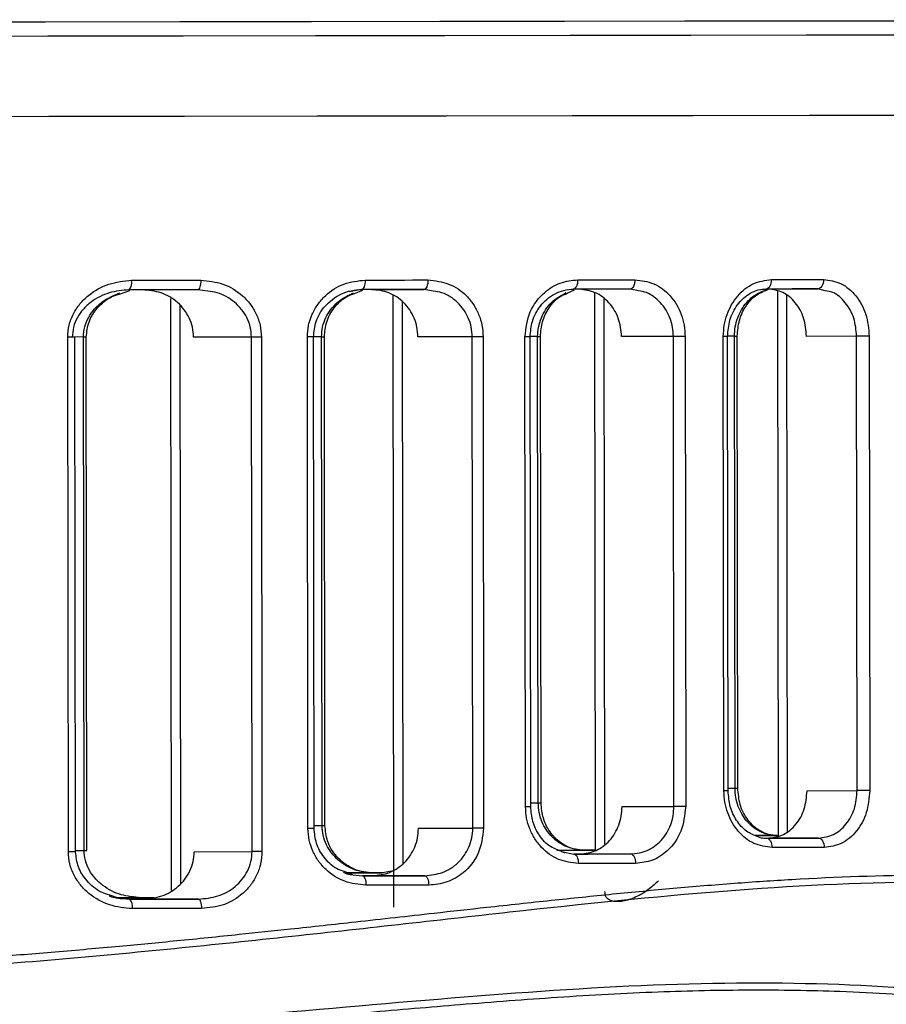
# Model space of a CAD drawing. Header units: millimetres. Extents: x -319 to -22, y 89 to 341.
# Tile 10 of 20: x -238 to -211, y 179 to 210. Entities that reach past the tile are written whole.
import ezdxf

# ---------------------------------------------------------------- set-up
doc = ezdxf.new("R2010")
doc.units = ezdxf.units.MM

msp = doc.modelspace()

# ---------------------------------------------------------------- linework, layer by layer
at = {"color": 7, "linetype": 'Continuous', "lineweight": 25}
for p, q in [((-232.468, 201.687), (-232.781, 201.737)), ((-227.597, 201.744), (-227.982, 201.675)), ((-227.827, 201.616), (-227.558, 201.724)), ((-227.283, 201.744), (-225.621, 201.746)), ((-225.334, 201.693), (-225.621, 201.746)), ((-221.09, 201.624), (-220.856, 201.731)), ((-218.839, 201.699), (-219.101, 201.754)), ((-214.726, 201.76), (-213.158, 201.762)), ((-212.921, 201.705), (-213.158, 201.762)), ((-235.234, 201.611), (-234.93, 201.717)), ((-233.645, 201.459), (-233.623, 182.717)), ((-226.607, 201.553), (-226.584, 182.19)), ((-220.225, 201.648), (-220.204, 183.975)), ((-219.934, 201.446), (-219.913, 184.178)), ((-214.437, 201.69), (-214.416, 184.443)), ((-214.146, 201.551), (-214.125, 184.583)), ((-233.354, 201.255), (-233.332, 182.922)), ((-226.316, 201.36), (-226.294, 183.568)), ((-236.879, 183.936), (-236.899, 200.232)), ((-236.402, 200.241), (-236.756, 200.24)), ((-236.65, 183.937), (-236.67, 200.233)), ((-236.382, 183.983), (-236.402, 200.241)), ((-236.402, 200.241), (-236.313, 200.241)), ((-236.294, 183.983), (-236.313, 200.241)), ((-231.084, 200.239), (-232.917, 200.237)), ((-231.064, 183.944), (-231.084, 200.239)), ((-230.772, 200.24), (-230.753, 183.944)), ((-229.296, 184.678), (-229.315, 200.242)), ((-229.102, 184.678), (-229.12, 200.242)), ((-228.865, 200.25), (-229.119, 200.249)), ((-228.847, 184.768), (-228.865, 200.25)), ((-228.865, 200.25), (-228.777, 200.25)), ((-228.758, 184.768), (-228.777, 200.25)), ((-224.097, 200.248), (-225.818, 200.246)), ((-224.078, 184.685), (-224.097, 200.248)), ((-223.754, 200.248), (-223.735, 184.685)), ((-222.409, 185.367), (-222.427, 200.25)), ((-222.246, 185.367), (-222.264, 200.25)), ((-222.026, 200.258), (-222.263, 200.257)), ((-222.008, 185.485), (-222.026, 200.258)), ((-221.919, 185.485), (-221.937, 200.258)), ((-217.731, 200.256), (-219.373, 200.254)), ((-217.713, 185.373), (-217.731, 200.256)), ((-217.359, 200.256), (-217.341, 185.373)), ((-216.131, 185.87), (-216.149, 200.258)), ((-215.996, 185.871), (-216.014, 200.258)), ((-215.796, 200.265), (-216.013, 200.265)), ((-215.779, 185.957), (-215.796, 200.265)), ((-215.691, 185.957), (-215.708, 200.265)), ((-211.929, 200.263), (-213.517, 200.261)), ((-211.912, 185.876), (-211.929, 200.263)), ((-211.53, 200.264), (-211.513, 185.876)), ((-215.997, 185.957), (-215.779, 185.957)), ((-213.499, 185.874), (-211.912, 185.876)), ((-222.246, 185.485), (-222.008, 185.485)), ((-219.355, 185.371), (-217.713, 185.373)), ((-229.102, 184.768), (-228.847, 184.768)), ((-228.847, 184.768), (-228.758, 184.768)), ((-225.799, 184.683), (-224.078, 184.685)), ((-214.479, 184.459), (-215.145, 184.458)), ((-213.137, 184.374), (-214.705, 184.372)), ((-214.42, 184.459), (-214.416, 184.459)), ((-236.651, 183.983), (-236.382, 183.983)), ((-236.382, 183.983), (-236.294, 183.983)), ((-220.56, 183.987), (-221.414, 183.985)), ((-221.157, 183.897), (-221.394, 184.003)), ((-220.376, 183.987), (-220.204, 183.987)), ((-232.897, 183.941), (-231.064, 183.944)), ((-221.268, 183.947), (-220.881, 183.869)), ((-220.683, 183.869), (-220.88, 183.869)), ((-219.08, 183.871), (-220.683, 183.869)), ((-226.585, 183.34), (-226.935, 183.27)), ((-227.875, 183.207), (-228.147, 183.315)), ((-227.235, 183.27), (-228.11, 183.269)), ((-227.26, 183.181), (-227.574, 183.18)), ((-225.598, 183.183), (-227.26, 183.181)), ((-226.932, 183.27), (-227.235, 183.27)), ((-235.261, 182.464), (-235.567, 182.57)), ((-234.581, 182.485), (-235.366, 182.484)), ((-232.757, 182.441), (-234.511, 182.439))]:
    msp.add_line(p, q, dxfattribs=at)
at = {"color": 7, "linetype": 'Continuous', "lineweight": 25, "flags": 128}
for points in [[(-241.937, 210.217), (-237.613, 210.223), (-233.356, 210.228), (-229.185, 210.233), (-225.12, 210.238), (-221.178, 210.243), (-217.377, 210.248), (-213.734, 210.252), (-210.265, 210.256), (-206.986, 210.261), (-203.911, 210.265), (-201.054, 210.268), (-198.428, 210.272), (-196.044, 210.275), (-193.914, 210.278), (-192.047, 210.28), (-190.45, 210.282), (-189.132, 210.284), (-188.098, 210.286), (-187.352, 210.287), (-186.899, 210.288), (-186.739, 210.288)], [(-186.369, 209.832), (-186.529, 209.831), (-186.985, 209.83), (-187.735, 209.829), (-188.775, 209.828), (-190.101, 209.826), (-191.706, 209.824), (-193.584, 209.821), (-195.726, 209.818), (-198.123, 209.815), (-200.764, 209.812), (-203.636, 209.808), (-206.729, 209.804), (-210.026, 209.8), (-213.515, 209.796), (-217.178, 209.791), (-221, 209.786), (-224.964, 209.781), (-229.053, 209.776), (-233.246, 209.771), (-237.527, 209.766), (-241.876, 209.76)], [(-241.851, 207.226), (-237.494, 207.232), (-233.204, 207.237), (-229.002, 207.242), (-224.906, 207.247), (-220.934, 207.252), (-217.104, 207.257), (-213.433, 207.261), (-209.938, 207.266), (-206.633, 207.27), (-203.535, 207.274), (-200.657, 207.278), (-198.011, 207.281), (-195.609, 207.284), (-193.462, 207.287), (-191.581, 207.289), (-189.972, 207.292), (-188.644, 207.294), (-187.602, 207.295), (-186.85, 207.296), (-186.394, 207.297), (-186.233, 207.298)], [(-241.851, 207.226), (-237.494, 207.232), (-233.204, 207.237), (-229.002, 207.242), (-224.906, 207.247), (-220.934, 207.252), (-217.104, 207.257), (-213.433, 207.261), (-209.938, 207.266), (-206.633, 207.27), (-203.535, 207.274), (-200.657, 207.278), (-198.011, 207.281), (-195.609, 207.284), (-193.462, 207.287), (-191.581, 207.289), (-189.972, 207.292), (-188.644, 207.294), (-187.602, 207.295), (-186.85, 207.296), (-186.394, 207.297), (-186.233, 207.298)], [(-234.878, 202.035), (-234.603, 202.035), (-234.329, 202.035), (-234.055, 202.036), (-233.781, 202.036), (-233.508, 202.036), (-233.235, 202.037), (-232.963, 202.037), (-232.691, 202.037)], [(-232.691, 202.037), (-232.692, 201.979), (-232.697, 201.923), (-232.706, 201.871), (-232.717, 201.825), (-232.73, 201.788), (-232.746, 201.76), (-232.763, 201.743), (-232.781, 201.737)], [(-227.484, 202.044), (-227.486, 201.985), (-227.492, 201.929), (-227.503, 201.877), (-227.517, 201.832), (-227.534, 201.794), (-227.554, 201.767), (-227.575, 201.75), (-227.597, 201.744)], [(-227.484, 202.044), (-227.234, 202.044), (-226.985, 202.044), (-226.736, 202.045), (-226.487, 202.045), (-226.239, 202.045), (-225.992, 202.046), (-225.745, 202.046), (-225.498, 202.046)], [(-225.498, 202.046), (-225.5, 201.988), (-225.507, 201.931), (-225.519, 201.88), (-225.534, 201.834), (-225.552, 201.797), (-225.574, 201.769), (-225.597, 201.752), (-225.621, 201.746)], [(-220.759, 202.052), (-220.762, 201.994), (-220.77, 201.937), (-220.783, 201.885), (-220.801, 201.84), (-220.823, 201.803), (-220.848, 201.775), (-220.875, 201.758), (-220.903, 201.752)], [(-220.759, 202.052), (-220.531, 202.052), (-220.304, 202.053), (-220.077, 202.053), (-219.85, 202.053), (-219.624, 202.054), (-219.399, 202.054), (-219.174, 202.054), (-218.949, 202.054)], [(-218.949, 202.054), (-218.952, 201.996), (-218.961, 201.94), (-218.975, 201.888), (-218.994, 201.842), (-219.017, 201.805), (-219.043, 201.777), (-219.072, 201.76), (-219.101, 201.754)], [(-214.629, 202.06), (-214.632, 202.001), (-214.641, 201.945), (-214.657, 201.893), (-214.679, 201.848), (-214.705, 201.81), (-214.734, 201.783), (-214.766, 201.765), (-214.8, 201.76)], [(-214.629, 202.06), (-214.42, 202.06), (-214.213, 202.06), (-214.006, 202.061), (-213.799, 202.061), (-213.593, 202.061), (-213.388, 202.061), (-213.183, 202.062), (-212.979, 202.062)], [(-212.979, 202.062), (-212.983, 202.003), (-212.993, 201.947), (-213.009, 201.895), (-213.032, 201.85), (-213.059, 201.812), (-213.09, 201.785), (-213.123, 201.768), (-213.158, 201.762)], [(-232.781, 201.737), (-233.051, 201.737), (-233.323, 201.737), (-233.594, 201.736), (-233.866, 201.736), (-234.139, 201.736), (-234.411, 201.735), (-234.684, 201.735), (-234.958, 201.735)], [(-225.621, 201.746), (-225.866, 201.746), (-226.112, 201.746), (-226.359, 201.745), (-226.605, 201.745), (-226.853, 201.745), (-227.1, 201.744), (-227.349, 201.744), (-227.597, 201.744)], [(-219.101, 201.754), (-219.325, 201.754), (-219.549, 201.754), (-219.773, 201.753), (-219.998, 201.753), (-220.224, 201.753), (-220.45, 201.753), (-220.676, 201.752), (-220.903, 201.752)], [(-213.158, 201.762), (-213.361, 201.761), (-213.565, 201.761), (-213.77, 201.761), (-213.975, 201.761), (-214.18, 201.76), (-214.386, 201.76), (-214.593, 201.76), (-214.8, 201.76)], [(-236.67, 200.233), (-236.674, 200.233), (-236.687, 200.233), (-236.707, 200.232), (-236.734, 200.232), (-236.768, 200.232), (-236.808, 200.232), (-236.852, 200.232), (-236.899, 200.232)], [(-230.772, 200.24), (-230.813, 200.24), (-230.855, 200.24), (-230.897, 200.24), (-230.939, 200.24), (-230.979, 200.24), (-231.017, 200.239), (-231.052, 200.239), (-231.084, 200.239)], [(-229.12, 200.242), (-229.124, 200.242), (-229.134, 200.242), (-229.151, 200.242), (-229.174, 200.242), (-229.203, 200.242), (-229.236, 200.242), (-229.274, 200.242), (-229.315, 200.242)], [(-223.754, 200.248), (-223.797, 200.248), (-223.842, 200.248), (-223.888, 200.248), (-223.935, 200.248), (-223.98, 200.248), (-224.022, 200.248), (-224.062, 200.248), (-224.097, 200.248)], [(-222.264, 200.25), (-222.267, 200.25), (-222.275, 200.25), (-222.289, 200.25), (-222.308, 200.25), (-222.332, 200.25), (-222.36, 200.25), (-222.392, 200.25), (-222.427, 200.25)], [(-222.026, 200.258), (-222.006, 200.258), (-221.988, 200.258), (-221.973, 200.258), (-221.96, 200.258), (-221.95, 200.258), (-221.943, 200.258), (-221.939, 200.258), (-221.937, 200.258)], [(-217.359, 200.256), (-217.403, 200.256), (-217.452, 200.256), (-217.502, 200.256), (-217.552, 200.256), (-217.602, 200.256), (-217.649, 200.256), (-217.692, 200.256), (-217.731, 200.256)], [(-216.014, 200.258), (-216.016, 200.258), (-216.023, 200.258), (-216.034, 200.258), (-216.05, 200.258), (-216.07, 200.258), (-216.093, 200.258), (-216.119, 200.258), (-216.149, 200.258)], [(-215.796, 200.265), (-215.776, 200.265), (-215.759, 200.265), (-215.744, 200.265), (-215.731, 200.265), (-215.721, 200.265), (-215.714, 200.265), (-215.709, 200.265), (-215.708, 200.265)], [(-211.53, 200.264), (-211.576, 200.264), (-211.627, 200.264), (-211.68, 200.264), (-211.734, 200.263), (-211.788, 200.263), (-211.84, 200.263), (-211.887, 200.263), (-211.929, 200.263)], [(-215.996, 185.871), (-215.999, 185.871), (-216.006, 185.871), (-216.017, 185.871), (-216.033, 185.871), (-216.052, 185.871), (-216.075, 185.871), (-216.102, 185.87), (-216.131, 185.87)], [(-215.779, 185.957), (-215.759, 185.957), (-215.742, 185.957), (-215.726, 185.957), (-215.714, 185.957), (-215.704, 185.957), (-215.696, 185.957), (-215.692, 185.957), (-215.691, 185.957)], [(-211.513, 185.876), (-211.559, 185.876), (-211.609, 185.876), (-211.662, 185.876), (-211.717, 185.876), (-211.771, 185.876), (-211.822, 185.876), (-211.87, 185.876), (-211.912, 185.876)], [(-222.246, 185.367), (-222.249, 185.367), (-222.257, 185.367), (-222.271, 185.367), (-222.29, 185.367), (-222.314, 185.367), (-222.342, 185.367), (-222.374, 185.367), (-222.409, 185.367)], [(-222.008, 185.485), (-221.988, 185.485), (-221.97, 185.485), (-221.955, 185.485), (-221.942, 185.485), (-221.933, 185.485), (-221.925, 185.485), (-221.921, 185.485), (-221.919, 185.485)], [(-217.341, 185.373), (-217.385, 185.373), (-217.434, 185.373), (-217.484, 185.373), (-217.534, 185.373), (-217.584, 185.373), (-217.631, 185.373), (-217.674, 185.373), (-217.713, 185.373)], [(-229.102, 184.678), (-229.105, 184.678), (-229.115, 184.678), (-229.132, 184.678), (-229.155, 184.678), (-229.184, 184.678), (-229.217, 184.678), (-229.255, 184.678), (-229.296, 184.678)], [(-223.735, 184.685), (-223.778, 184.685), (-223.823, 184.685), (-223.87, 184.685), (-223.916, 184.685), (-223.961, 184.685), (-224.004, 184.685), (-224.043, 184.685), (-224.078, 184.685)], [(-215.14, 184.458), (-215.032, 184.458), (-214.827, 184.458), (-214.623, 184.459), (-214.42, 184.459)], [(-214.779, 184.372), (-214.572, 184.372), (-214.365, 184.373), (-214.159, 184.373), (-213.954, 184.373), (-213.749, 184.373), (-213.544, 184.374), (-213.34, 184.374), (-213.137, 184.374)], [(-214.779, 184.372), (-214.745, 184.366), (-214.713, 184.349), (-214.683, 184.322), (-214.657, 184.284), (-214.636, 184.239), (-214.62, 184.187), (-214.61, 184.131), (-214.607, 184.072)], [(-213.137, 184.374), (-213.102, 184.369), (-213.068, 184.351), (-213.037, 184.324), (-213.01, 184.287), (-212.988, 184.241), (-212.971, 184.189), (-212.961, 184.133), (-212.957, 184.074)], [(-221.415, 183.985), (-221.277, 183.986), (-221.051, 183.986), (-220.825, 183.986), (-220.6, 183.986), (-220.376, 183.987)], [(-220.204, 183.987), (-220.334, 183.987), (-220.56, 183.987)], [(-212.957, 184.074), (-213.162, 184.074), (-213.366, 184.074), (-213.572, 184.074), (-213.778, 184.073), (-213.984, 184.073), (-214.191, 184.073), (-214.399, 184.073), (-214.607, 184.072)], [(-236.65, 183.937), (-236.655, 183.937), (-236.667, 183.937), (-236.687, 183.937), (-236.715, 183.937), (-236.749, 183.937), (-236.788, 183.936), (-236.832, 183.936), (-236.879, 183.936)], [(-230.753, 183.944), (-230.793, 183.944), (-230.835, 183.944), (-230.877, 183.944), (-230.919, 183.944), (-230.959, 183.944), (-230.997, 183.944), (-231.033, 183.944), (-231.064, 183.944)], [(-220.881, 183.869), (-220.654, 183.869), (-220.428, 183.869), (-220.202, 183.87), (-219.976, 183.87), (-219.752, 183.87), (-219.527, 183.87), (-219.303, 183.871), (-219.08, 183.871)], [(-220.881, 183.869), (-220.853, 183.863), (-220.826, 183.846), (-220.801, 183.818), (-220.779, 183.781), (-220.761, 183.736), (-220.748, 183.684), (-220.74, 183.627), (-220.737, 183.569)], [(-219.08, 183.871), (-219.05, 183.865), (-219.021, 183.848), (-218.995, 183.821), (-218.972, 183.783), (-218.953, 183.738), (-218.939, 183.686), (-218.93, 183.63), (-218.927, 183.571)], [(-218.927, 183.571), (-219.151, 183.571), (-219.376, 183.571), (-219.602, 183.57), (-219.828, 183.57), (-220.054, 183.57), (-220.281, 183.569), (-220.509, 183.569), (-220.737, 183.569)], [(-228.106, 183.269), (-227.928, 183.269), (-227.679, 183.269), (-227.431, 183.27), (-227.182, 183.27), (-226.935, 183.27)], [(-227.575, 183.18), (-227.326, 183.181), (-227.078, 183.181), (-226.83, 183.181), (-226.583, 183.182), (-226.336, 183.182), (-226.09, 183.182), (-225.844, 183.182), (-225.598, 183.183)], [(-227.575, 183.18), (-227.552, 183.175), (-227.531, 183.157), (-227.511, 183.13), (-227.494, 183.093), (-227.48, 183.047), (-227.469, 182.995), (-227.463, 182.939), (-227.46, 182.88)], [(-225.598, 183.183), (-225.574, 183.177), (-225.551, 183.16), (-225.53, 183.132), (-225.511, 183.095), (-225.496, 183.05), (-225.484, 182.998), (-225.477, 182.941), (-225.475, 182.883)], [(-225.475, 182.883), (-225.722, 182.883), (-225.969, 182.882), (-226.216, 182.882), (-226.464, 182.882), (-226.713, 182.881), (-226.961, 182.881), (-227.211, 182.881), (-227.46, 182.88)], [(-235.363, 182.484), (-235.272, 182.484), (-234.996, 182.485), (-234.72, 182.485), (-234.445, 182.485), (-234.171, 182.486)], [(-234.934, 182.439), (-234.661, 182.439), (-234.388, 182.439), (-234.115, 182.44), (-233.843, 182.44), (-233.571, 182.44), (-233.299, 182.441), (-233.028, 182.441), (-232.757, 182.441)], [(-234.511, 182.439), (-234.786, 182.439), (-234.901, 182.439)], [(-234.168, 182.486), (-234.308, 182.486), (-234.581, 182.485)], [(-232.757, 182.441), (-232.74, 182.436), (-232.723, 182.419), (-232.707, 182.391), (-232.693, 182.354), (-232.682, 182.308), (-232.673, 182.256), (-232.668, 182.2), (-232.666, 182.142)], [(-232.666, 182.142), (-232.939, 182.141), (-233.211, 182.141), (-233.484, 182.141), (-233.757, 182.14), (-234.031, 182.14), (-234.305, 182.14), (-234.579, 182.139), (-234.853, 182.139)]]:
    msp.add_lwpolyline(points, dxfattribs=at)
at = {"color": 7, "linetype": 'Continuous', "lineweight": 25}
for centre, start, end in [((-235.217, 201.965), 318.4425, 11.6463), ((-235.193, 182.208), 348.4976, 41.6879)]:
    msp.add_arc(centre, 0.347, start, end, dxfattribs=at)
for points, knots in [([(-236.899, 200.232), (-236.89, 200.361), (-236.872, 200.616), (-236.731, 200.977), (-236.523, 201.296), (-236.165, 201.649), (-235.611, 201.964), (-235.122, 202.011), (-234.878, 202.035)], [0, 0, 0, 0, 0.125926, 0.25124, 0.376573, 0.502339, 0.75153, 1, 1, 1, 1]), ([(-232.691, 202.037), (-232.452, 202.014), (-231.975, 201.968), (-231.445, 201.645), (-231.112, 201.289), (-230.922, 200.969), (-230.796, 200.615), (-230.78, 200.364), (-230.772, 200.24)], [0, 0, 0, 0, 0.2498385, 0.4992551, 0.6257153, 0.7495606, 0.8753621, 1, 1, 1, 1]), ([(-229.315, 200.242), (-229.307, 200.366), (-229.292, 200.613), (-229.172, 200.964), (-228.992, 201.281), (-228.675, 201.639), (-228.169, 201.969), (-227.712, 202.019), (-227.484, 202.044)], [0, 0, 0, 0, 0.126194, 0.250903, 0.374859, 0.501165, 0.750444, 1, 1, 1, 1]), ([(-225.498, 202.046), (-225.276, 202.022), (-224.831, 201.973), (-224.348, 201.639), (-224.051, 201.279), (-223.884, 200.962), (-223.774, 200.614), (-223.76, 200.37), (-223.754, 200.248)], [0, 0, 0, 0, 0.250028, 0.499207, 0.625057, 0.749492, 0.875038, 1, 1, 1, 1]), ([(-222.427, 200.25), (-222.393, 200.521), (-222.326, 201.063), (-221.864, 201.65), (-221.319, 201.991), (-220.946, 202.032), (-220.759, 202.052)], [0, 0, 0, 0, 0.279835, 0.559331, 0.779532, 1, 1, 1, 1]), ([(-218.949, 202.054), (-218.743, 202.029), (-218.331, 201.977), (-217.802, 201.571), (-217.505, 201.073), (-217.377, 200.616), (-217.365, 200.376), (-217.359, 200.256)], [0, 0, 0, 0, 0.250349, 0.499755, 0.749122, 0.874686, 1, 1, 1, 1]), ([(-216.149, 200.258), (-216.143, 200.378), (-216.131, 200.616), (-216.008, 201.072), (-215.722, 201.569), (-215.215, 201.979), (-214.824, 202.033), (-214.629, 202.06)], [0, 0, 0, 0, 0.126149, 0.251404, 0.500719, 0.750246, 1, 1, 1, 1]), ([(-212.979, 202.062), (-212.789, 202.035), (-212.409, 201.983), (-211.932, 201.57), (-211.597, 200.976), (-211.553, 200.501), (-211.53, 200.264)], [0, 0, 0, 0, 0.250619, 0.50031, 0.750053, 1, 1, 1, 1]), ([(-234.958, 201.735), (-235.171, 201.716), (-235.598, 201.678), (-236.092, 201.421), (-236.413, 201.129), (-236.604, 200.86), (-236.733, 200.559), (-236.749, 200.34), (-236.757, 200.232)], [0, 0, 0, 0, 0.248678, 0.497966, 0.629636, 0.748908, 0.877051, 1, 1, 1, 1]), ([(-232.917, 200.237), (-232.924, 200.341), (-232.937, 200.551), (-233.044, 200.847), (-233.206, 201.113), (-233.487, 201.411), (-233.933, 201.678), (-234.334, 201.716), (-234.535, 201.735)], [0, 0, 0, 0, 0.12458, 0.250452, 0.375517, 0.500754, 0.750235, 1, 1, 1, 1]), ([(-229.12, 200.242), (-229.104, 200.408), (-229.068, 200.765), (-228.762, 201.263), (-228.348, 201.573), (-227.929, 201.725), (-227.696, 201.741), (-227.576, 201.749)], [0, 0, 0, 0, 0.199625, 0.430979, 0.697268, 0.844639, 1, 1, 1, 1]), ([(-225.818, 200.246), (-225.823, 200.347), (-225.835, 200.551), (-225.927, 200.841), (-226.069, 201.105), (-226.318, 201.405), (-226.724, 201.683), (-227.096, 201.724), (-227.283, 201.744)], [0, 0, 0, 0, 0.124941, 0.250524, 0.375706, 0.500786, 0.749987, 1, 1, 1, 1]), ([(-222.264, 200.25), (-222.249, 200.415), (-222.218, 200.77), (-221.999, 201.17), (-221.74, 201.444), (-221.489, 201.615), (-221.196, 201.734), (-220.985, 201.749), (-220.877, 201.757)], [0, 0, 0, 0, 0.2027, 0.435444, 0.564491, 0.701436, 0.846881, 1, 1, 1, 1]), ([(-219.373, 200.254), (-219.378, 200.354), (-219.388, 200.553), (-219.495, 200.934), (-219.744, 201.349), (-220.187, 201.688), (-220.531, 201.731), (-220.704, 201.752)], [0, 0, 0, 0, 0.125306, 0.250886, 0.500262, 0.749666, 1, 1, 1, 1]), ([(-216.014, 200.258), (-215.999, 200.433), (-215.969, 200.8), (-215.714, 201.298), (-215.375, 201.603), (-215.042, 201.745), (-214.861, 201.758), (-214.769, 201.765)], [0, 0, 0, 0, 0.21725, 0.455594, 0.715947, 0.855316, 1, 1, 1, 1]), ([(-215.796, 200.265), (-215.791, 200.363), (-215.782, 200.562), (-215.677, 200.942), (-215.432, 201.359), (-215.072, 201.64), (-214.83, 201.713), (-214.749, 201.738)], [0, 0, 0, 0, 0.141826, 0.286695, 0.571738, 0.856783, 1, 1, 1, 1]), ([(-215.708, 200.265), (-215.694, 200.436), (-215.666, 200.782), (-215.45, 201.232), (-215.14, 201.582), (-214.88, 201.685), (-214.75, 201.737)], [0, 0, 0, 0, 0.243165, 0.490435, 0.742727, 1, 1, 1, 1]), ([(-213.517, 200.261), (-213.535, 200.459), (-213.572, 200.854), (-213.851, 201.349), (-214.25, 201.694), (-214.567, 201.738), (-214.726, 201.76)], [0, 0, 0, 0, 0.249965, 0.499719, 0.749401, 1, 1, 1, 1]), ([(-236.402, 200.241), (-236.394, 200.347), (-236.377, 200.566), (-236.25, 200.866), (-236.06, 201.134), (-235.746, 201.429), (-235.447, 201.555), (-235.253, 201.636)], [0, 0, 0, 0, 0.164836, 0.336609, 0.496764, 0.673552, 1, 1, 1, 1]), ([(-236.313, 200.241), (-236.296, 200.402), (-236.259, 200.742), (-235.961, 201.19), (-235.603, 201.502), (-235.328, 201.583), (-235.234, 201.611)], [0, 0, 0, 0, 0.253335, 0.532181, 0.840715, 1, 1, 1, 1]), ([(-231.084, 200.239), (-231.091, 200.345), (-231.106, 200.558), (-231.22, 200.855), (-231.392, 201.123), (-231.69, 201.417), (-232.06, 201.641), (-232.367, 201.676), (-232.468, 201.687)], [0, 0, 0, 0, 0.141594, 0.286867, 0.425416, 0.573682, 0.859676, 1, 1, 1, 1]), ([(-228.865, 200.25), (-228.859, 200.352), (-228.845, 200.561), (-228.739, 200.854), (-228.577, 201.119), (-228.302, 201.422), (-228.03, 201.554), (-227.852, 201.641)], [0, 0, 0, 0, 0.165473, 0.335932, 0.497041, 0.67175, 1, 1, 1, 1]), ([(-228.777, 200.25), (-228.762, 200.409), (-228.731, 200.742), (-228.475, 201.186), (-228.16, 201.503), (-227.912, 201.587), (-227.827, 201.616)], [0, 0, 0, 0, 0.257549, 0.53743, 0.842351, 1, 1, 1, 1]), ([(-224.097, 200.248), (-224.103, 200.35), (-224.116, 200.555), (-224.212, 200.846), (-224.36, 201.112), (-224.621, 201.409), (-224.955, 201.644), (-225.24, 201.681), (-225.334, 201.693)], [0, 0, 0, 0, 0.142158, 0.286783, 0.426424, 0.573336, 0.858747, 1, 1, 1, 1]), ([(-222.026, 200.258), (-222.02, 200.358), (-222.009, 200.56), (-221.918, 200.847), (-221.778, 201.111), (-221.534, 201.418), (-221.284, 201.557), (-221.12, 201.649)], [0, 0, 0, 0, 0.1652, 0.334331, 0.495477, 0.668407, 1, 1, 1, 1]), ([(-221.937, 200.258), (-221.924, 200.416), (-221.897, 200.746), (-221.672, 201.188), (-221.392, 201.507), (-221.168, 201.594), (-221.09, 201.624)], [0, 0, 0, 0, 0.25968, 0.53934, 0.840815, 1, 1, 1, 1]), ([(-217.731, 200.256), (-217.736, 200.353), (-217.746, 200.548), (-217.827, 200.833), (-217.955, 201.101), (-218.188, 201.404), (-218.49, 201.647), (-218.752, 201.686), (-218.839, 201.699)], [0, 0, 0, 0, 0.138443, 0.279863, 0.424625, 0.573071, 0.858127, 1, 1, 1, 1]), ([(-211.929, 200.263), (-211.947, 200.459), (-211.973, 200.754), (-212.128, 201.103), (-212.332, 201.404), (-212.602, 201.652), (-212.841, 201.692), (-212.921, 201.705)], [0, 0, 0, 0, 0.282175, 0.426365, 0.572296, 0.857533, 1, 1, 1, 1]), ([(-214.607, 184.072), (-214.803, 184.099), (-215.194, 184.152), (-215.702, 184.561), (-215.989, 185.058), (-216.114, 185.513), (-216.126, 185.751), (-216.131, 185.87)], [0, 0, 0, 0, 0.250305, 0.4997006, 0.7491126, 0.8746808, 1, 1, 1, 1]), ([(-215.03, 184.401), (-215.164, 184.454), (-215.428, 184.558), (-215.741, 184.913), (-215.955, 185.361), (-215.983, 185.702), (-215.996, 185.871)], [0, 0, 0, 0, 0.2613081, 0.5149954, 0.76092, 1, 1, 1, 1]), ([(-214.479, 184.459), (-214.509, 184.46), (-214.674, 184.464), (-215.004, 184.555), (-215.411, 184.862), (-215.657, 185.28), (-215.764, 185.66), (-215.774, 185.859), (-215.779, 185.957)], [0, 0, 0, 0, 0.044997, 0.250261, 0.499627, 0.748766, 0.875712, 1, 1, 1, 1]), ([(-214.447, 184.454), (-214.538, 184.46), (-214.716, 184.472), (-215.045, 184.61), (-215.383, 184.911), (-215.643, 185.409), (-215.675, 185.78), (-215.691, 185.957)], [0, 0, 0, 0, 0.142591, 0.280469, 0.53965, 0.779164, 1, 1, 1, 1]), ([(-214.705, 184.372), (-214.546, 184.395), (-214.229, 184.44), (-213.832, 184.784), (-213.553, 185.281), (-213.517, 185.676), (-213.499, 185.874)], [0, 0, 0, 0, 0.250033, 0.499823, 0.749477, 1, 1, 1, 1]), ([(-213.137, 184.374), (-212.976, 184.396), (-212.654, 184.441), (-212.312, 184.731), (-212.109, 185.036), (-211.955, 185.385), (-211.929, 185.68), (-211.912, 185.876)], [0, 0, 0, 0, 0.24973, 0.499208, 0.626904, 0.753079, 1, 1, 1, 1]), ([(-211.513, 185.876), (-211.535, 185.638), (-211.578, 185.163), (-211.912, 184.568), (-212.388, 184.155), (-212.768, 184.101), (-212.957, 184.074)], [0, 0, 0, 0, 0.250504, 0.500149, 0.749949, 1, 1, 1, 1]), ([(-220.737, 183.569), (-220.949, 183.594), (-221.374, 183.645), (-221.838, 183.984), (-222.123, 184.344), (-222.283, 184.66), (-222.389, 185.005), (-222.402, 185.246), (-222.409, 185.367)], [0, 0, 0, 0, 0.250012, 0.499153, 0.624925, 0.74947, 0.875021, 1, 1, 1, 1]), ([(-221.394, 184.003), (-221.471, 184.033), (-221.696, 184.119), (-221.977, 184.438), (-222.204, 184.879), (-222.232, 185.209), (-222.246, 185.367)], [0, 0, 0, 0, 0.15836, 0.46017, 0.740099, 1, 1, 1, 1]), ([(-220.56, 183.987), (-220.742, 184.007), (-221.107, 184.049), (-221.511, 184.33), (-221.758, 184.63), (-221.899, 184.895), (-221.99, 185.181), (-222.002, 185.384), (-222.008, 185.485)], [0, 0, 0, 0, 0.249536, 0.498825, 0.628324, 0.749027, 0.875985, 1, 1, 1, 1]), ([(-220.533, 183.982), (-220.641, 183.989), (-220.852, 184.004), (-221.144, 184.122), (-221.395, 184.292), (-221.653, 184.566), (-221.873, 184.965), (-221.905, 185.32), (-221.919, 185.485)], [0, 0, 0, 0, 0.153084, 0.298506, 0.435439, 0.564484, 0.797254, 1, 1, 1, 1]), ([(-220.683, 183.869), (-220.51, 183.891), (-220.166, 183.935), (-219.724, 184.274), (-219.476, 184.689), (-219.37, 185.071), (-219.36, 185.27), (-219.355, 185.371)], [0, 0, 0, 0, 0.249782, 0.499287, 0.748598, 0.873863, 1, 1, 1, 1]), ([(-219.08, 183.871), (-218.903, 183.892), (-218.549, 183.935), (-218.167, 184.221), (-217.936, 184.527), (-217.808, 184.795), (-217.727, 185.08), (-217.718, 185.276), (-217.713, 185.373)], [0, 0, 0, 0, 0.249506, 0.498713, 0.628566, 0.755195, 0.8789, 1, 1, 1, 1]), ([(-217.341, 185.373), (-217.371, 185.104), (-217.432, 184.566), (-217.862, 183.976), (-218.383, 183.632), (-218.745, 183.591), (-218.927, 183.571)], [0, 0, 0, 0, 0.279954, 0.559429, 0.779608, 1, 1, 1, 1]), ([(-227.46, 182.88), (-227.689, 182.905), (-228.146, 182.954), (-228.654, 183.283), (-228.972, 183.641), (-229.153, 183.959), (-229.273, 184.308), (-229.288, 184.555), (-229.296, 184.678)], [0, 0, 0, 0, 0.249926, 0.499225, 0.62553, 0.749536, 0.875326, 1, 1, 1, 1]), ([(-228.147, 183.315), (-228.232, 183.343), (-228.481, 183.427), (-228.796, 183.743), (-229.054, 184.187), (-229.086, 184.519), (-229.102, 184.678)], [0, 0, 0, 0, 0.1569035, 0.4621314, 0.7422583, 1, 1, 1, 1]), ([(-227.235, 183.27), (-227.433, 183.29), (-227.829, 183.329), (-228.276, 183.6), (-228.556, 183.897), (-228.719, 184.164), (-228.826, 184.456), (-228.84, 184.665), (-228.847, 184.768)], [0, 0, 0, 0, 0.249627, 0.498962, 0.629119, 0.749173, 0.876446, 1, 1, 1, 1]), ([(-227.214, 183.265), (-227.333, 183.273), (-227.566, 183.288), (-227.984, 183.439), (-228.398, 183.748), (-228.705, 184.245), (-228.741, 184.602), (-228.758, 184.768)], [0, 0, 0, 0, 0.1553343, 0.3026867, 0.5689611, 0.8003335, 1, 1, 1, 1]), ([(-227.26, 183.181), (-227.074, 183.202), (-226.702, 183.243), (-226.297, 183.522), (-226.048, 183.822), (-225.908, 184.086), (-225.816, 184.377), (-225.805, 184.58), (-225.799, 184.683)], [0, 0, 0, 0, 0.249528, 0.498724, 0.624589, 0.749006, 0.874132, 1, 1, 1, 1]), ([(-225.598, 183.183), (-225.406, 183.203), (-225.022, 183.244), (-224.599, 183.519), (-224.34, 183.82), (-224.192, 184.086), (-224.096, 184.377), (-224.084, 184.583), (-224.078, 184.685)], [0, 0, 0, 0, 0.249589, 0.498822, 0.627094, 0.749048, 0.875598, 1, 1, 1, 1]), ([(-223.735, 184.685), (-223.77, 184.411), (-223.84, 183.864), (-224.321, 183.277), (-224.888, 182.942), (-225.279, 182.902), (-225.475, 182.883)], [0, 0, 0, 0, 0.279831, 0.559327, 0.779515, 1, 1, 1, 1]), ([(-215.029, 184.4), (-214.976, 184.39), (-214.892, 184.374), (-214.809, 184.373), (-214.779, 184.372)], [0, 0, 0, 0, 0.646498, 1, 1, 1, 1]), ([(-234.581, 182.485), (-234.794, 182.504), (-235.22, 182.54), (-235.715, 182.796), (-236.036, 183.088), (-236.228, 183.356), (-236.356, 183.657), (-236.374, 183.876), (-236.382, 183.983)], [0, 0, 0, 0, 0.248677, 0.497966, 0.629635, 0.748908, 0.87705, 1, 1, 1, 1]), ([(-234.853, 182.139), (-235.099, 182.162), (-235.59, 182.208), (-236.147, 182.525), (-236.504, 182.878), (-236.712, 183.198), (-236.853, 183.555), (-236.87, 183.81), (-236.879, 183.936)], [0, 0, 0, 0, 0.249502, 0.499172, 0.626349, 0.749618, 0.875836, 1, 1, 1, 1]), ([(-235.567, 182.57), (-235.661, 182.597), (-235.936, 182.678), (-236.295, 182.988), (-236.595, 183.436), (-236.632, 183.775), (-236.65, 183.937)], [0, 0, 0, 0, 0.158585, 0.467407, 0.746486, 1, 1, 1, 1]), ([(-234.511, 182.439), (-234.311, 182.459), (-233.911, 182.498), (-233.465, 182.767), (-233.184, 183.064), (-233.024, 183.331), (-232.916, 183.627), (-232.904, 183.837), (-232.897, 183.941)], [0, 0, 0, 0, 0.249556, 0.498594, 0.625149, 0.748927, 0.875095, 1, 1, 1, 1]), ([(-232.757, 182.441), (-232.55, 182.46), (-232.136, 182.498), (-231.668, 182.761), (-231.372, 183.058), (-231.199, 183.327), (-231.086, 183.625), (-231.071, 183.838), (-231.064, 183.944)], [0, 0, 0, 0, 0.249648, 0.498778, 0.628149, 0.749064, 0.87614, 1, 1, 1, 1]), ([(-230.753, 183.944), (-230.76, 183.818), (-230.776, 183.567), (-230.902, 183.212), (-231.091, 182.893), (-231.423, 182.536), (-231.952, 182.212), (-232.428, 182.165), (-232.666, 182.142)], [0, 0, 0, 0, 0.126121, 0.250999, 0.374834, 0.50134, 0.750429, 1, 1, 1, 1]), ([(-274.337, 181.281), (-273.079, 181.156), (-270.563, 180.906), (-266.676, 180.584), (-262.78, 180.33), (-258.836, 180.152), (-254.899, 180.064), (-250.937, 180.068), (-246.975, 180.165), (-243.73, 180.317), (-241.154, 180.478), (-239.244, 180.614), (-237.267, 180.773), (-235.326, 180.945), (-233.384, 181.131), (-231.581, 181.314), (-229.693, 181.514), (-227.63, 181.74), (-225.56, 181.97), (-223.5, 182.2), (-221.612, 182.404), (-219.645, 182.607), (-217.713, 182.791), (-215.822, 182.948), (-213.132, 183.129), (-209.783, 183.244), (-205.901, 183.151), (-202.926, 182.871), (-200.696, 182.531), (-199.092, 182.225), (-197.586, 181.878), (-196.178, 181.5), (-194.844, 181.092), (-193.47, 180.623), (-192.138, 180.114), (-190.9, 179.593), (-189.828, 179.106), (-188.887, 178.65), (-187.887, 178.14), (-186.994, 177.659), (-186.333, 177.299), (-186.242, 177.258), (-186.196, 177.237)], [0, 0, 0, 0, 0.031417, 0.062805, 0.094826, 0.12527, 0.156809, 0.188059, 0.21891, 0.250625, 0.265357, 0.280725, 0.296731, 0.313375, 0.32828, 0.344702, 0.358334, 0.375854, 0.397226, 0.411852, 0.429948, 0.447508, 0.465182, 0.483265, 0.500801, 0.54262, 0.583505, 0.625021, 0.645672, 0.666467, 0.68777, 0.708072, 0.728372, 0.750225, 0.777188, 0.801644, 0.826009, 0.850715, 0.875387, 0.917528, 0.958008, 1, 1, 1, 1]), ([(-228.171, 183.29), (-228.168, 183.288), (-228.103, 183.25), (-227.898, 183.21), (-227.702, 183.192), (-227.575, 183.18)], [0, 0, 0, 0, 0.021273, 0.365133, 1, 1, 1, 1]), ([(-218.202, 183.025), (-218.294, 182.936), (-218.477, 182.756), (-218.797, 182.558), (-219.071, 182.442), (-219.28, 182.381), (-219.475, 182.357), (-219.644, 182.37), (-219.774, 182.42), (-219.885, 182.515), (-219.892, 182.619), (-219.896, 182.683)], [0, 0, 0, 0, 0.170832, 0.342064, 0.431495, 0.514131, 0.600171, 0.685837, 0.768865, 0.8582, 1, 1, 1, 1]), ([(-186.325, 177.023), (-186.357, 177.037), (-186.426, 177.066), (-187.252, 177.517), (-188.848, 178.375), (-191.468, 179.613), (-194.914, 180.927), (-199.152, 182.081), (-204.139, 182.846), (-209.815, 183.065), (-216.082, 182.75), (-222.841, 182.045), (-230.007, 181.216), (-237.499, 180.466), (-245.244, 179.919), (-250.487, 179.847), (-253.11, 179.812)], [0, 0, 0, 0, 0.05054, 0.106244, 0.18045, 0.255352, 0.329831, 0.404439, 0.478884, 0.552632, 0.627035, 0.701532, 0.775682, 0.850455, 0.92517, 1, 1, 1, 1]), ([(-235.586, 182.545), (-235.58, 182.542), (-235.505, 182.503), (-235.282, 182.466), (-235.07, 182.449), (-234.934, 182.439)], [0, 0, 0, 0, 0.0303216, 0.3796772, 1, 1, 1, 1]), ([(-253.088, 177.619), (-250.649, 177.648), (-245.748, 177.705), (-238.5, 178.136), (-231.45, 178.722), (-224.689, 179.34), (-218.31, 179.794), (-212.397, 179.821), (-207.046, 179.384), (-202.342, 178.501), (-198.332, 177.349), (-195.079, 176.123), (-192.531, 174.972), (-191.524, 174.464), (-191.02, 174.211)], [0, 0, 0, 0, 0.082766, 0.166311, 0.249538, 0.332695, 0.416463, 0.499377, 0.58239, 0.66618, 0.749386, 0.832914, 0.916439, 1, 1, 1, 1]), ([(-191.125, 173.985), (-191.486, 174.168), (-192.207, 174.533), (-193.873, 175.319), (-195.944, 176.198), (-198.303, 177.061), (-200.81, 177.821), (-203.376, 178.449), (-206.152, 178.962), (-209.175, 179.337), (-212.238, 179.527), (-215.268, 179.574), (-218.251, 179.511), (-221.314, 179.341), (-224.385, 179.107), (-227.698, 178.82), (-231.223, 178.502), (-234.922, 178.182), (-238.457, 177.908), (-241.995, 177.677), (-245.623, 177.501), (-249.276, 177.39), (-253.01, 177.347), (-256.896, 177.387), (-260.949, 177.513), (-264.179, 177.679), (-266.577, 177.831), (-268.128, 177.939), (-269.616, 178.05), (-271.091, 178.166), (-272.661, 178.295), (-274.508, 178.453), (-276.375, 178.615), (-278.016, 178.758), (-279.474, 178.884), (-280.918, 179.003), (-282.466, 179.123), (-283.984, 179.23), (-285.879, 179.346), (-288.15, 179.447), (-290.724, 179.479), (-293.081, 179.431), (-295.239, 179.313), (-297.19, 179.137), (-299.073, 178.893), (-300.846, 178.594), (-302.557, 178.241), (-304.111, 177.86), (-305.625, 177.434), (-307.223, 176.928), (-308.838, 176.344), (-310.337, 175.739), (-311.628, 175.169), (-312.728, 174.649), (-313.656, 174.183), (-314.098, 173.952), (-314.318, 173.836)], [0, 0, 0, 0, 0.031376, 0.06261, 0.093949, 0.125309, 0.150957, 0.175669, 0.200472, 0.225134, 0.250208, 0.270854, 0.291013, 0.312352, 0.332309, 0.350667, 0.375023, 0.397268, 0.417243, 0.43749, 0.458943, 0.479769, 0.499975, 0.522605, 0.54601, 0.569414, 0.578449, 0.587911, 0.596665, 0.604797, 0.614194, 0.624855, 0.638295, 0.648477, 0.6554, 0.665725, 0.675946, 0.68526, 0.695427, 0.713618, 0.731492, 0.749633, 0.765245, 0.780739, 0.796058, 0.812165, 0.827204, 0.843422, 0.857838, 0.87461, 0.897107, 0.917634, 0.937347, 0.958702, 0.979399, 1, 1, 1, 1])]:
    msp.add_open_spline(points, degree=3, knots=knots, dxfattribs=at)

doc.saveas('drawing.dxf')
